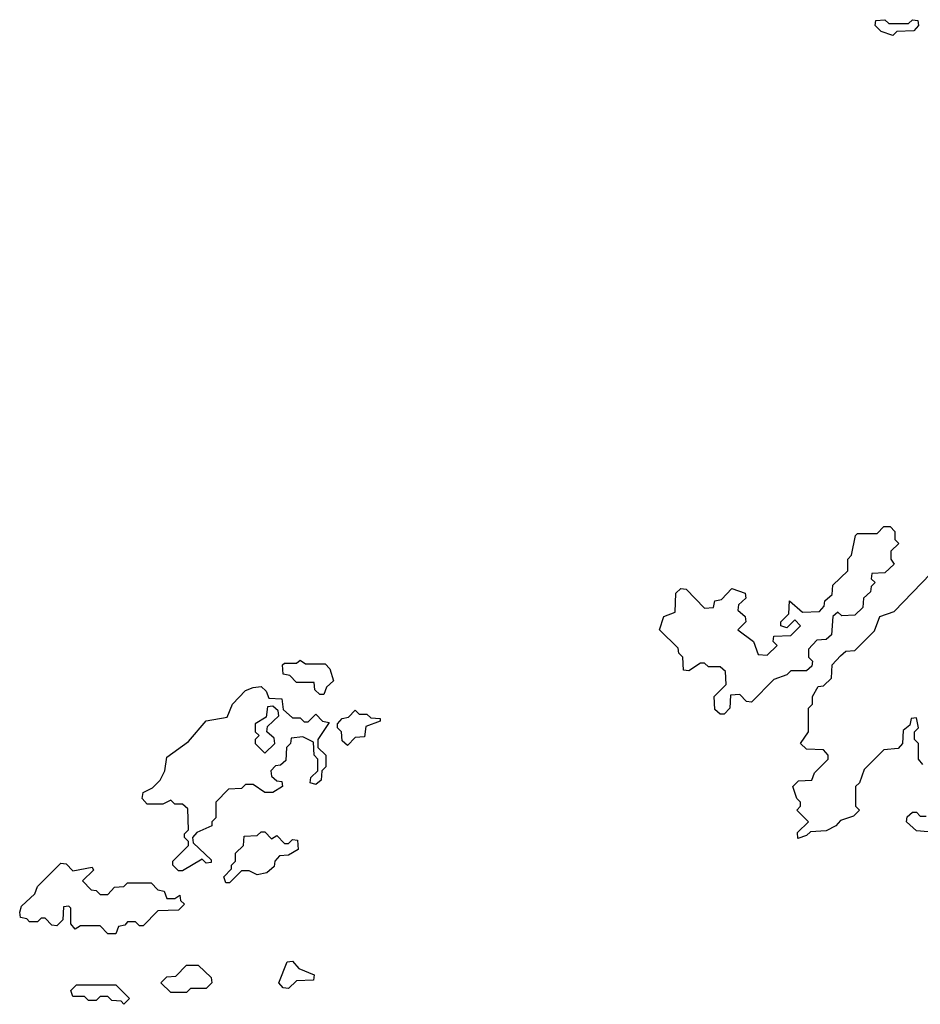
# Model space of a CAD drawing. Extents: x 2708302 to 2968450, y 494490 to 722710.
# Tile 182 of 256: x 2832010 to 2834305, y 682640 to 685150. Entities that reach past the tile are written whole.
import ezdxf

# ---------------------------------------------------------------- set-up
doc = ezdxf.new("R2010")
doc.units = 0

msp = doc.modelspace()

# ---------------------------------------------------------------- linework, layer by layer
at = {"layer": '0CON20XD'}
for points in [[(2834235, 685110), (2834205, 685120), (2834190, 685135), (2834191.7, 685148.3), (2834215, 685150), (2834225, 685140), (2834275, 685140), (2834285, 685150), (2834298.3, 685148.3), (2834300, 685135), (2834288.3, 685121.7), (2834245, 685120), (2834235, 685110)], [(2833805, 683380), (2833795, 683380), (2833781.7, 683391.7), (2833780, 683425), (2833810, 683455), (2833808.3, 683488.3), (2833795, 683500), (2833765, 683500), (2833755, 683510), (2833745, 683510), (2833715, 683490), (2833701.7, 683491.7), (2833700, 683525), (2833690, 683535), (2833688.3, 683548.3), (2833640, 683595), (2833651.7, 683628.3), (2833680, 683640), (2833681.7, 683688.3), (2833695, 683700), (2833708.3, 683698.3), (2833755, 683650), (2833778.3, 683651.7), (2833781.7, 683668.3), (2833798.3, 683671.7), (2833825, 683700), (2833858.3, 683688.3), (2833860, 683675), (2833841.7, 683658.3), (2833840, 683645), (2833858.3, 683628.3), (2833860, 683615), (2833840, 683595), (2833880, 683565), (2833891.7, 683531.7), (2833915, 683530), (2833940, 683555), (2833930, 683565), (2833931.7, 683578.3), (2833975, 683580), (2834000, 683605), (2833985, 683620), (2833965, 683600), (2833950, 683605), (2833950, 683615), (2833970, 683635), (2833971.7, 683668.3), (2834005, 683640), (2834048.3, 683641.7), (2834060, 683655), (2834061.7, 683668.3), (2834080, 683685), (2834081.7, 683708.3), (2834120, 683745), (2834120, 683775), (2834130, 683785), (2834140, 683835), (2834145, 683840), (2834195, 683840), (2834211.7, 683858.3), (2834228.3, 683858.3), (2834240, 683845), (2834240, 683825), (2834250, 683815), (2834230, 683795), (2834230, 683775), (2834238.3, 683761.7), (2834215, 683740), (2834181.7, 683738.3), (2834180, 683725), (2834190, 683715), (2834180, 683705), (2834178.3, 683691.7), (2834160, 683675), (2834158.3, 683651.7), (2834138.3, 683631.7), (2834105, 683630), (2834095, 683640), (2834081.7, 683628.3), (2834078.3, 683581.7), (2834065, 683570), (2834041.7, 683568.3), (2834020, 683545), (2834020, 683525), (2834030, 683515), (2834028.3, 683501.7), (2834015, 683490), (2833975, 683490), (2833965, 683480), (2833931.7, 683468.3), (2833875, 683410), (2833861.7, 683411.7), (2833845, 683430), (2833821.7, 683428.3), (2833820, 683395), (2833805, 683380)], [(2834311.7, 683251.7), (2834300, 683265), (2834300, 683305), (2834290, 683315), (2834290, 683335), (2834300, 683345), (2834295, 683370), (2834281.7, 683368.3), (2834278.3, 683351.7), (2834261.7, 683338.3), (2834260, 683305), (2834248.3, 683291.7), (2834211.7, 683288.3), (2834161.7, 683238.3), (2834150, 683205), (2834140, 683195), (2834140, 683145), (2834150, 683135), (2834135, 683120), (2834101.7, 683108.3), (2834090, 683095), (2834065, 683082.5), (2834025, 683080), (2834015, 683070), (2833992.5, 683062.5), (2833991.7, 683078.3), (2834020, 683105), (2833990, 683135), (2834000, 683145), (2834000, 683155), (2833990, 683165), (2833980, 683195), (2833995, 683210), (2834028.3, 683211.7), (2834035, 683230), (2834070, 683265), (2834070, 683275), (2834058.3, 683288.3), (2834015, 683290), (2834000, 683305), (2834020, 683335), (2834020, 683395), (2834030, 683405), (2834030, 683425), (2834045, 683450), (2834058.3, 683451.7), (2834078.3, 683471.7), (2834080, 683505), (2834101.7, 683528.3), (2834115, 683540), (2834138.3, 683541.7), (2834188.3, 683591.7), (2834201.7, 683628.3), (2834238.3, 683641.7), (2834331.7, 683738.3)], [(2832785, 683430), (2832775, 683430), (2832761.7, 683441.7), (2832760, 683460), (2832715, 683460), (2832698.3, 683478.3), (2832681.7, 683481.7), (2832680, 683505), (2832685, 683510), (2832715, 683510), (2832725, 683517.5), (2832738.3, 683508.3), (2832788.3, 683508.3), (2832800, 683495), (2832810, 683465), (2832791.7, 683448.3), (2832785, 683430)], [(2832425, 682980), (2832415, 682980), (2832400, 682995), (2832400, 683005), (2832440, 683045), (2832440, 683055), (2832430, 683065), (2832430, 683075), (2832440, 683085), (2832438.3, 683138.3), (2832425, 683150), (2832405, 683150), (2832395, 683160), (2832375, 683150), (2832335, 683150), (2832322.5, 683165), (2832325, 683180), (2832348.3, 683191.7), (2832368.3, 683211.7), (2832380, 683235), (2832385, 683270), (2832440, 683310), (2832485, 683362.5), (2832538.3, 683371.7), (2832552.5, 683405), (2832585, 683440), (2832605, 683447.5), (2832625, 683450), (2832638.3, 683438.3), (2832645, 683420), (2832678.3, 683418.3), (2832681.7, 683391.7), (2832705, 683370), (2832725, 683370), (2832735, 683360), (2832745, 683360), (2832765, 683380), (2832781.7, 683361.7), (2832798.3, 683358.3), (2832770, 683315), (2832770, 683295), (2832790, 683275), (2832790, 683245), (2832780, 683235), (2832778.3, 683211.7), (2832765, 683200), (2832750, 683205), (2832751.7, 683218.3), (2832770, 683235), (2832770, 683265), (2832760, 683275), (2832758.3, 683308.3), (2832731.7, 683321.7), (2832701.7, 683318.3), (2832700, 683305), (2832690, 683295), (2832688.3, 683261.7), (2832675, 683250), (2832661.7, 683248.3), (2832650, 683235), (2832651.7, 683221.7), (2832665, 683210), (2832678.3, 683208.3), (2832680, 683195), (2832655, 683180), (2832635, 683180), (2832605, 683200), (2832585, 683200), (2832575, 683190), (2832541.7, 683188.3), (2832510, 683155), (2832510, 683115), (2832500, 683105), (2832500, 683095), (2832461.7, 683078.3), (2832450, 683065), (2832451.7, 683051.7), (2832498.3, 683008.3), (2832498.3, 683001.7), (2832485, 683000), (2832475, 683010), (2832425, 682980)], [(2832635, 683280), (2832660, 683305), (2832658.3, 683318.3), (2832640, 683335), (2832641.7, 683348.3), (2832670, 683375), (2832668.3, 683388.3), (2832655, 683400), (2832641.7, 683398.3), (2832638.3, 683371.7), (2832610, 683355), (2832610, 683335), (2832620, 683325), (2832610, 683315), (2832610, 683305), (2832635, 683280)], [(2832845, 683300), (2832831.7, 683311.7), (2832830, 683335), (2832820, 683345), (2832820, 683355), (2832831.7, 683368.3), (2832848.3, 683371.7), (2832865, 683390), (2832875, 683380), (2832895, 683380), (2832905, 683370), (2832928.3, 683368.3), (2832928.3, 683361.7), (2832891.7, 683348.3), (2832888.3, 683321.7), (2832865, 683320), (2832845, 683300)], [(2834325, 683080), (2834295, 683082.5), (2834270, 683105), (2834271.7, 683118.3), (2834285, 683130), (2834295, 683130), (2834305, 683120), (2834320, 683120)], [(2832545, 682950), (2832535, 682950), (2832530, 682965), (2832550, 682985), (2832550, 682995), (2832560, 683005), (2832560, 683025), (2832580, 683045), (2832581.7, 683068.3), (2832615, 683070), (2832625, 683080), (2832635, 683080), (2832651.7, 683061.7), (2832665, 683070), (2832685, 683050), (2832695, 683050), (2832705, 683060), (2832718.3, 683058.3), (2832720, 683035), (2832695, 683020), (2832671.7, 683018.3), (2832660, 683005), (2832658.3, 682991.7), (2832640, 682975), (2832615, 682970), (2832595, 682980), (2832575, 682980), (2832545, 682950)], [(2832255, 682820), (2832235, 682820), (2832215, 682840), (2832165, 682840), (2832151.7, 682831.7), (2832140, 682845), (2832140, 682885), (2832135, 682890), (2832121.7, 682888.3), (2832120, 682855), (2832105, 682840), (2832091.7, 682841.7), (2832075, 682860), (2832065, 682860), (2832055, 682850), (2832035, 682850), (2832028.3, 682858.3), (2832011.7, 682861.7), (2832010, 682875), (2832015, 682890), (2832048.3, 682921.7), (2832055, 682940), (2832115, 683000), (2832128.3, 682998.3), (2832145, 682980), (2832195, 682990), (2832198.3, 682981.7), (2832170, 682955), (2832191.7, 682931.7), (2832205, 682930), (2832215, 682920), (2832235, 682920), (2832251.7, 682938.3), (2832275, 682940), (2832285, 682950), (2832345, 682950), (2832361.7, 682931.7), (2832378.3, 682928.3), (2832385, 682910), (2832405, 682910), (2832418.3, 682918.3), (2832420, 682905), (2832430, 682895), (2832415, 682880), (2832361.7, 682878.3), (2832325, 682840), (2832315, 682840), (2832305, 682850), (2832285, 682850), (2832278.3, 682841.7), (2832261.7, 682838.3), (2832255, 682820)], [(2832695, 682680), (2832681.7, 682681.7), (2832670, 682695), (2832691.7, 682748.3), (2832705, 682750), (2832721.7, 682731.7), (2832760, 682715), (2832758.3, 682701.7), (2832715, 682700), (2832695, 682680)], [(2832435, 682670), (2832395, 682670), (2832370, 682695), (2832385, 682710), (2832408.3, 682711.7), (2832435, 682740), (2832465, 682740), (2832498.3, 682708.3), (2832500, 682695), (2832485, 682680), (2832445, 682680), (2832435, 682670)], [(2832275, 682640), (2832268.3, 682648.3), (2832245, 682650), (2832235, 682660), (2832215, 682660), (2832205, 682650), (2832185, 682650), (2832175, 682660), (2832145, 682660), (2832140, 682675), (2832155, 682690), (2832255, 682690), (2832290, 682655), (2832275, 682640)]]:
    msp.add_lwpolyline(points, dxfattribs=at)

doc.saveas('drawing.dxf')
